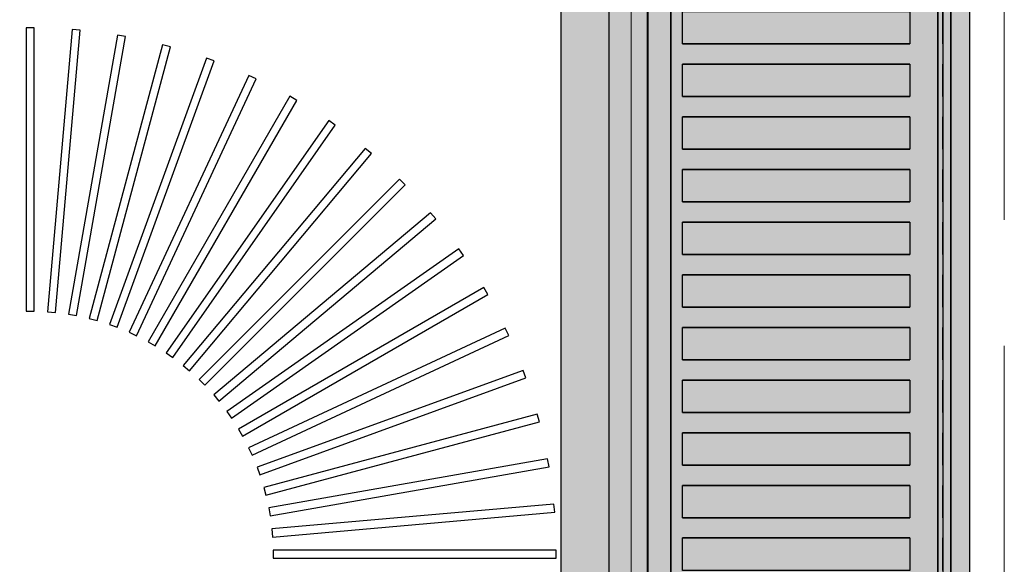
# Model space of a CAD drawing. Header units: millimetres. Extents: x 31882 to 271790, y -35693 to 24917.
# Tile 84 of 256: x 53408 to 53653, y 17364 to 17499. Entities that reach past the tile are written whole.
import ezdxf

# ---------------------------------------------------------------- set-up
doc = ezdxf.new("R2010")
doc.units = ezdxf.units.MM
doc.header["$MEASUREMENT"] = 0
doc.linetypes.add('( Dashed )', pattern=[0.75, 0.5, -0.25])
for name, color, linetype, lineweight in [('00 Structural', 2, 'Continuous', 25), ('L5', 1, 'Continuous', 13), ('L8', 1, '( Dashed )', 15)]:
    doc.layers.add(name, color=color, linetype=linetype, lineweight=lineweight)
for name, color, linetype in [('IQ_200_3D', 1, 'Continuous'), ('IQ_204_2D', 7, 'Continuous'), ('IQ_204_3D', 7, 'Continuous'), ('IQ_WHITE_3D', 7, 'Continuous')]:
    doc.layers.add(name, color=color, linetype=linetype)

msp = doc.modelspace()

# ---------------------------------------------------------------- hatches: boundary and pattern name
at = {"ltscale": 0.25}
h = msp.add_hatch(color=206, dxfattribs=at)
h.dxf.hatch_style = 1
h.paths.add_polyline_path([(53542.38, 15081.72), (53542.38, 15002.31), (53643.98, 15002.31), (53643.98, 21082.65), (53542.38, 21082.65), (53542.38, 15155.31)])

# ---------------------------------------------------------------- linework, layer by layer
at = {"layer": '00 Structural', "ltscale": 0.25}
for points in [[(53643.98, 15002.31), (53643.98, 21082.65), (53542.38, 21082.65), (53542.38, 21081.05)], [(53542.38, 20928.62), (53542.38, 15002.31)]]:
    msp.add_lwpolyline(points, dxfattribs=at)
at = {"layer": 'IQ_200_3D'}
for points, invisible_edges in [([(53564.12, 17567.36, 923.19), (53563.91, 17567.36, 922.66), (53563.91, 17165.14, 922.66), (53564.12, 17165.14, 923.19)], 2), ([(53563.91, 17567.36, 922.66), (53563.91, 17567.36, 922.09), (53563.91, 17165.14, 922.09), (53563.91, 17165.14, 922.66)], 10), ([(53563.91, 17567.36, 922.09), (53564.13, 17567.36, 921.57), (53564.13, 17165.14, 921.57), (53563.91, 17165.14, 922.09)], 10), ([(53564.12, 17567.36, 923.19), (53568.11, 17567.36, 929.18), (53568.11, 17165.14, 929.18), (53564.12, 17165.14, 923.19)], 2), ([(53564.13, 17567.36, 921.57), (53564.53, 17567.36, 921.16), (53564.53, 17165.14, 921.16), (53564.13, 17165.14, 921.57)], 10), ([(53564.53, 17567.36, 921.16), (53565.76, 17567.36, 920.68), (53565.76, 17165.14, 920.68), (53564.53, 17165.14, 921.16)], 10), ([(53565.76, 17567.36, 920.68), (53567.04, 17567.36, 920.34), (53567.04, 17165.14, 920.34), (53565.76, 17165.14, 920.68)], 10), ([(53567.04, 17567.36, 920.34), (53568.35, 17567.36, 920.14), (53568.35, 17165.14, 920.14), (53567.04, 17165.14, 920.34)], 10), ([(53568.35, 17567.36, 920.14), (53569.68, 17567.36, 920.08), (53569.68, 17165.14, 920.08), (53568.35, 17165.14, 920.14)], 8), ([(53636.1, 17567.36, 920.08), (53636.77, 17567.36, 920.06), (53636.77, 17165.14, 920.06), (53636.1, 17165.14, 920.08)], 2), ([(53636.77, 17567.36, 920.06), (53637.44, 17567.36, 920.15), (53637.44, 17165.14, 920.15), (53636.77, 17165.14, 920.06)], 10), ([(53638.07, 17567.36, 963.16), (53637.31, 17567.36, 963.32), (53637.31, 17165.14, 963.32), (53638.07, 17165.14, 963.16)], 8), ([(53637.44, 17567.36, 920.15), (53638.08, 17567.36, 920.35), (53638.08, 17165.14, 920.35), (53637.44, 17165.14, 920.15)], 10), ([(53638.72, 17567.36, 962.72), (53638.07, 17567.36, 963.16), (53638.07, 17165.14, 963.16), (53638.72, 17165.14, 962.72)], 10), ([(53638.08, 17567.36, 920.35), (53638.68, 17567.36, 920.66), (53638.68, 17165.14, 920.66), (53638.08, 17165.14, 920.35)], 10), ([(53638.68, 17567.36, 920.66), (53638.94, 17567.36, 920.97), (53638.94, 17165.14, 920.97), (53638.68, 17165.14, 920.66)], 10), ([(53639.15, 17567.36, 962.07), (53638.72, 17567.36, 962.72), (53638.72, 17165.14, 962.72), (53639.15, 17165.14, 962.07)], 10), ([(53638.94, 17567.36, 920.97), (53639.14, 17567.36, 921.32), (53639.14, 17165.14, 921.32), (53638.94, 17165.14, 920.97)], 10), ([(53639.14, 17567.36, 921.32), (53639.26, 17567.36, 921.7), (53639.26, 17165.14, 921.7), (53639.14, 17165.14, 921.32)], 10), ([(53639.3, 17567.36, 961.31), (53639.15, 17567.36, 962.07), (53639.15, 17165.14, 962.07), (53639.3, 17165.14, 961.31)], 2), ([(53639.26, 17567.36, 921.7), (53639.3, 17567.36, 922.11), (53639.3, 17165.14, 922.11), (53639.26, 17165.14, 921.7)], 8), ([(53568.11, 17500.99, 929.18), (53568.11, 17492.95, 929.18), (53572.61, 17492.95, 934.79), (53572.61, 17500.99, 934.79)], 11), ([(53629.08, 17500.99, 963.08), (53629.08, 17492.95, 963.08), (53637.31, 17492.95, 963.32), (53637.31, 17500.99, 963.32)], 10), ([(53572.61, 17492.95, 934.79), (53577.57, 17492.95, 940), (53577.57, 17487.92, 940), (53572.61, 17487.92, 934.79)], 10), ([(53577.57, 17492.95, 940), (53582.97, 17492.95, 944.76), (53582.97, 17487.92, 944.76), (53577.57, 17487.92, 940)], 10), ([(53582.97, 17492.95, 944.76), (53588.75, 17492.95, 949.04), (53588.75, 17487.92, 949.04), (53582.97, 17487.92, 944.76)], 10), ([(53588.75, 17492.95, 949.04), (53594.88, 17492.95, 952.8), (53594.88, 17487.92, 952.8), (53588.75, 17487.92, 949.04)], 10), ([(53594.88, 17492.95, 952.8), (53601.32, 17492.95, 956.03), (53601.32, 17487.92, 956.03), (53594.88, 17487.92, 952.8)], 10), ([(53601.32, 17492.95, 956.03), (53608, 17492.95, 958.68), (53608, 17487.92, 958.68), (53601.32, 17487.92, 956.03)], 10), ([(53608, 17492.95, 958.68), (53614.89, 17492.95, 960.75), (53614.89, 17487.92, 960.75), (53608, 17487.92, 958.68)], 10), ([(53614.89, 17492.95, 960.75), (53621.93, 17492.95, 962.22), (53621.93, 17487.92, 962.22), (53614.89, 17487.92, 960.75)], 10), ([(53621.93, 17492.95, 962.22), (53629.08, 17492.95, 963.08), (53629.08, 17487.92, 963.08), (53621.93, 17487.92, 962.22)], 10), ([(53637.31, 17492.95, 963.32), (53637.31, 17487.92, 963.32), (53629.08, 17487.92, 963.08), (53629.08, 17492.95, 963.08)], 14), ([(53568.11, 17487.92, 929.18), (53568.11, 17479.88, 929.18), (53572.61, 17479.88, 934.79), (53572.61, 17487.92, 934.79)], 11), ([(53629.08, 17487.92, 963.08), (53629.08, 17479.88, 963.08), (53637.31, 17479.88, 963.32), (53637.31, 17487.92, 963.32)], 10), ([(53572.61, 17479.88, 934.79), (53577.57, 17479.88, 940), (53577.57, 17474.85, 940), (53572.61, 17474.85, 934.79)], 10), ([(53577.57, 17479.88, 940), (53582.97, 17479.88, 944.76), (53582.97, 17474.85, 944.76), (53577.57, 17474.85, 940)], 10), ([(53582.97, 17479.88, 944.76), (53588.75, 17479.88, 949.04), (53588.75, 17474.85, 949.04), (53582.97, 17474.85, 944.76)], 10), ([(53588.75, 17479.88, 949.04), (53594.88, 17479.88, 952.8), (53594.88, 17474.85, 952.8), (53588.75, 17474.85, 949.04)], 10), ([(53594.88, 17479.88, 952.8), (53601.32, 17479.88, 956.03), (53601.32, 17474.85, 956.03), (53594.88, 17474.85, 952.8)], 10), ([(53601.32, 17479.88, 956.03), (53608, 17479.88, 958.68), (53608, 17474.85, 958.68), (53601.32, 17474.85, 956.03)], 10), ([(53608, 17479.88, 958.68), (53614.89, 17479.88, 960.75), (53614.89, 17474.85, 960.75), (53608, 17474.85, 958.68)], 10), ([(53614.89, 17479.88, 960.75), (53621.93, 17479.88, 962.22), (53621.93, 17474.85, 962.22), (53614.89, 17474.85, 960.75)], 10), ([(53621.93, 17479.88, 962.22), (53629.08, 17479.88, 963.08), (53629.08, 17474.85, 963.08), (53621.93, 17474.85, 962.22)], 10), ([(53637.31, 17479.88, 963.32), (53637.31, 17474.85, 963.32), (53629.08, 17474.85, 963.08), (53629.08, 17479.88, 963.08)], 14), ([(53568.11, 17474.85, 929.18), (53568.11, 17466.8, 929.18), (53572.61, 17466.8, 934.79), (53572.61, 17474.85, 934.79)], 11), ([(53629.08, 17474.85, 963.08), (53629.08, 17466.8, 963.08), (53637.31, 17466.8, 963.32), (53637.31, 17474.85, 963.32)], 10), ([(53572.61, 17466.8, 934.79), (53577.57, 17466.8, 940), (53577.57, 17461.78, 940), (53572.61, 17461.78, 934.79)], 10), ([(53577.57, 17466.8, 940), (53582.97, 17466.8, 944.76), (53582.97, 17461.78, 944.76), (53577.57, 17461.78, 940)], 10), ([(53582.97, 17466.8, 944.76), (53588.75, 17466.8, 949.04), (53588.75, 17461.78, 949.04), (53582.97, 17461.78, 944.76)], 10), ([(53588.75, 17466.8, 949.04), (53594.88, 17466.8, 952.8), (53594.88, 17461.78, 952.8), (53588.75, 17461.78, 949.04)], 10), ([(53594.88, 17466.8, 952.8), (53601.32, 17466.8, 956.03), (53601.32, 17461.78, 956.03), (53594.88, 17461.78, 952.8)], 10), ([(53601.32, 17466.8, 956.03), (53608, 17466.8, 958.68), (53608, 17461.78, 958.68), (53601.32, 17461.78, 956.03)], 10), ([(53608, 17466.8, 958.68), (53614.89, 17466.8, 960.75), (53614.89, 17461.78, 960.75), (53608, 17461.78, 958.68)], 10), ([(53614.89, 17466.8, 960.75), (53621.93, 17466.8, 962.22), (53621.93, 17461.78, 962.22), (53614.89, 17461.78, 960.75)], 10), ([(53621.93, 17466.8, 962.22), (53629.08, 17466.8, 963.08), (53629.08, 17461.78, 963.08), (53621.93, 17461.78, 962.22)], 10), ([(53637.31, 17466.8, 963.32), (53637.31, 17461.78, 963.32), (53629.08, 17461.78, 963.08), (53629.08, 17466.8, 963.08)], 14), ([(53568.11, 17461.78, 929.18), (53568.11, 17453.73, 929.18), (53572.61, 17453.73, 934.79), (53572.61, 17461.78, 934.79)], 11), ([(53629.08, 17461.78, 963.08), (53629.08, 17453.73, 963.08), (53637.31, 17453.73, 963.32), (53637.31, 17461.78, 963.32)], 10), ([(53572.61, 17453.73, 934.79), (53577.57, 17453.73, 940), (53577.57, 17448.7, 940), (53572.61, 17448.7, 934.79)], 10), ([(53577.57, 17453.73, 940), (53582.97, 17453.73, 944.76), (53582.97, 17448.7, 944.76), (53577.57, 17448.7, 940)], 10), ([(53582.97, 17453.73, 944.76), (53588.75, 17453.73, 949.04), (53588.75, 17448.7, 949.04), (53582.97, 17448.7, 944.76)], 10), ([(53588.75, 17453.73, 949.04), (53594.88, 17453.73, 952.8), (53594.88, 17448.7, 952.8), (53588.75, 17448.7, 949.04)], 10), ([(53594.88, 17453.73, 952.8), (53601.32, 17453.73, 956.03), (53601.32, 17448.7, 956.03), (53594.88, 17448.7, 952.8)], 10), ([(53601.32, 17453.73, 956.03), (53608, 17453.73, 958.68), (53608, 17448.7, 958.68), (53601.32, 17448.7, 956.03)], 10), ([(53608, 17453.73, 958.68), (53614.89, 17453.73, 960.75), (53614.89, 17448.7, 960.75), (53608, 17448.7, 958.68)], 10), ([(53614.89, 17453.73, 960.75), (53621.93, 17453.73, 962.22), (53621.93, 17448.7, 962.22), (53614.89, 17448.7, 960.75)], 10), ([(53621.93, 17453.73, 962.22), (53629.08, 17453.73, 963.08), (53629.08, 17448.7, 963.08), (53621.93, 17448.7, 962.22)], 10), ([(53637.31, 17453.73, 963.32), (53637.31, 17448.7, 963.32), (53629.08, 17448.7, 963.08), (53629.08, 17453.73, 963.08)], 14), ([(53568.11, 17448.7, 929.18), (53568.11, 17440.66, 929.18), (53572.61, 17440.66, 934.79), (53572.61, 17448.7, 934.79)], 11), ([(53629.08, 17448.7, 963.08), (53629.08, 17440.66, 963.08), (53637.31, 17440.66, 963.32), (53637.31, 17448.7, 963.32)], 10), ([(53572.61, 17440.66, 934.79), (53577.57, 17440.66, 940), (53577.57, 17435.63, 940), (53572.61, 17435.63, 934.79)], 10), ([(53577.57, 17440.66, 940), (53582.97, 17440.66, 944.76), (53582.97, 17435.63, 944.76), (53577.57, 17435.63, 940)], 10), ([(53582.97, 17440.66, 944.76), (53588.75, 17440.66, 949.04), (53588.75, 17435.63, 949.04), (53582.97, 17435.63, 944.76)], 10), ([(53588.75, 17440.66, 949.04), (53594.88, 17440.66, 952.8), (53594.88, 17435.63, 952.8), (53588.75, 17435.63, 949.04)], 10), ([(53594.88, 17440.66, 952.8), (53601.32, 17440.66, 956.03), (53601.32, 17435.63, 956.03), (53594.88, 17435.63, 952.8)], 10), ([(53601.32, 17440.66, 956.03), (53608, 17440.66, 958.68), (53608, 17435.63, 958.68), (53601.32, 17435.63, 956.03)], 10), ([(53608, 17440.66, 958.68), (53614.89, 17440.66, 960.75), (53614.89, 17435.63, 960.75), (53608, 17435.63, 958.68)], 10), ([(53614.89, 17440.66, 960.75), (53621.93, 17440.66, 962.22), (53621.93, 17435.63, 962.22), (53614.89, 17435.63, 960.75)], 10), ([(53621.93, 17440.66, 962.22), (53629.08, 17440.66, 963.08), (53629.08, 17435.63, 963.08), (53621.93, 17435.63, 962.22)], 10), ([(53637.31, 17440.66, 963.32), (53637.31, 17435.63, 963.32), (53629.08, 17435.63, 963.08), (53629.08, 17440.66, 963.08)], 14), ([(53568.11, 17435.63, 929.18), (53568.11, 17427.59, 929.18), (53572.61, 17427.59, 934.79), (53572.61, 17435.63, 934.79)], 11), ([(53629.08, 17435.63, 963.08), (53629.08, 17427.59, 963.08), (53637.31, 17427.59, 963.32), (53637.31, 17435.63, 963.32)], 10), ([(53572.61, 17427.59, 934.79), (53577.57, 17427.59, 940), (53577.57, 17422.56, 940), (53572.61, 17422.56, 934.79)], 10), ([(53577.57, 17427.59, 940), (53582.97, 17427.59, 944.76), (53582.97, 17422.56, 944.76), (53577.57, 17422.56, 940)], 10), ([(53582.97, 17427.59, 944.76), (53588.75, 17427.59, 949.04), (53588.75, 17422.56, 949.04), (53582.97, 17422.56, 944.76)], 10), ([(53588.75, 17427.59, 949.04), (53594.88, 17427.59, 952.8), (53594.88, 17422.56, 952.8), (53588.75, 17422.56, 949.04)], 10), ([(53594.88, 17427.59, 952.8), (53601.32, 17427.59, 956.03), (53601.32, 17422.56, 956.03), (53594.88, 17422.56, 952.8)], 10), ([(53601.32, 17427.59, 956.03), (53608, 17427.59, 958.68), (53608, 17422.56, 958.68), (53601.32, 17422.56, 956.03)], 10), ([(53608, 17427.59, 958.68), (53614.89, 17427.59, 960.75), (53614.89, 17422.56, 960.75), (53608, 17422.56, 958.68)], 10), ([(53614.89, 17427.59, 960.75), (53621.93, 17427.59, 962.22), (53621.93, 17422.56, 962.22), (53614.89, 17422.56, 960.75)], 10), ([(53621.93, 17427.59, 962.22), (53629.08, 17427.59, 963.08), (53629.08, 17422.56, 963.08), (53621.93, 17422.56, 962.22)], 10), ([(53637.31, 17427.59, 963.32), (53637.31, 17422.56, 963.32), (53629.08, 17422.56, 963.08), (53629.08, 17427.59, 963.08)], 14), ([(53568.11, 17422.56, 929.18), (53568.11, 17414.52, 929.18), (53572.61, 17414.52, 934.79), (53572.61, 17422.56, 934.79)], 11), ([(53629.08, 17422.56, 963.08), (53629.08, 17414.52, 963.08), (53637.31, 17414.52, 963.32), (53637.31, 17422.56, 963.32)], 10), ([(53572.61, 17414.52, 934.79), (53577.57, 17414.52, 940), (53577.57, 17409.49, 940), (53572.61, 17409.49, 934.79)], 10), ([(53577.57, 17414.52, 940), (53582.97, 17414.52, 944.76), (53582.97, 17409.49, 944.76), (53577.57, 17409.49, 940)], 10), ([(53582.97, 17414.52, 944.76), (53588.75, 17414.52, 949.04), (53588.75, 17409.49, 949.04), (53582.97, 17409.49, 944.76)], 10), ([(53588.75, 17414.52, 949.04), (53594.88, 17414.52, 952.8), (53594.88, 17409.49, 952.8), (53588.75, 17409.49, 949.04)], 10), ([(53594.88, 17414.52, 952.8), (53601.32, 17414.52, 956.03), (53601.32, 17409.49, 956.03), (53594.88, 17409.49, 952.8)], 10), ([(53601.32, 17414.52, 956.03), (53608, 17414.52, 958.68), (53608, 17409.49, 958.68), (53601.32, 17409.49, 956.03)], 10), ([(53608, 17414.52, 958.68), (53614.89, 17414.52, 960.75), (53614.89, 17409.49, 960.75), (53608, 17409.49, 958.68)], 10), ([(53614.89, 17414.52, 960.75), (53621.93, 17414.52, 962.22), (53621.93, 17409.49, 962.22), (53614.89, 17409.49, 960.75)], 10), ([(53621.93, 17414.52, 962.22), (53629.08, 17414.52, 963.08), (53629.08, 17409.49, 963.08), (53621.93, 17409.49, 962.22)], 10), ([(53637.31, 17414.52, 963.32), (53637.31, 17409.49, 963.32), (53629.08, 17409.49, 963.08), (53629.08, 17414.52, 963.08)], 14), ([(53568.11, 17409.49, 929.18), (53568.11, 17401.44, 929.18), (53572.61, 17401.44, 934.79), (53572.61, 17409.49, 934.79)], 11), ([(53629.08, 17409.49, 963.08), (53629.08, 17401.44, 963.08), (53637.31, 17401.44, 963.32), (53637.31, 17409.49, 963.32)], 10), ([(53572.61, 17401.44, 934.79), (53577.57, 17401.44, 940), (53577.57, 17396.42, 940), (53572.61, 17396.42, 934.79)], 10), ([(53577.57, 17401.44, 940), (53582.97, 17401.44, 944.76), (53582.97, 17396.42, 944.76), (53577.57, 17396.42, 940)], 10), ([(53582.97, 17401.44, 944.76), (53588.75, 17401.44, 949.04), (53588.75, 17396.42, 949.04), (53582.97, 17396.42, 944.76)], 10), ([(53588.75, 17401.44, 949.04), (53594.88, 17401.44, 952.8), (53594.88, 17396.42, 952.8), (53588.75, 17396.42, 949.04)], 10), ([(53594.88, 17401.44, 952.8), (53601.32, 17401.44, 956.03), (53601.32, 17396.42, 956.03), (53594.88, 17396.42, 952.8)], 10), ([(53601.32, 17401.44, 956.03), (53608, 17401.44, 958.68), (53608, 17396.42, 958.68), (53601.32, 17396.42, 956.03)], 10), ([(53608, 17401.44, 958.68), (53614.89, 17401.44, 960.75), (53614.89, 17396.42, 960.75), (53608, 17396.42, 958.68)], 10), ([(53614.89, 17401.44, 960.75), (53621.93, 17401.44, 962.22), (53621.93, 17396.42, 962.22), (53614.89, 17396.42, 960.75)], 10), ([(53621.93, 17401.44, 962.22), (53629.08, 17401.44, 963.08), (53629.08, 17396.42, 963.08), (53621.93, 17396.42, 962.22)], 10), ([(53637.31, 17401.44, 963.32), (53637.31, 17396.42, 963.32), (53629.08, 17396.42, 963.08), (53629.08, 17401.44, 963.08)], 14), ([(53568.11, 17396.42, 929.18), (53568.11, 17388.37, 929.18), (53572.61, 17388.37, 934.79), (53572.61, 17396.42, 934.79)], 11), ([(53629.08, 17396.42, 963.08), (53629.08, 17388.37, 963.08), (53637.31, 17388.37, 963.32), (53637.31, 17396.42, 963.32)], 10), ([(53572.61, 17388.37, 934.79), (53577.57, 17388.37, 940), (53577.57, 17383.34, 940), (53572.61, 17383.34, 934.79)], 10), ([(53577.57, 17388.37, 940), (53582.97, 17388.37, 944.76), (53582.97, 17383.34, 944.76), (53577.57, 17383.34, 940)], 10), ([(53582.97, 17388.37, 944.76), (53588.75, 17388.37, 949.04), (53588.75, 17383.34, 949.04), (53582.97, 17383.34, 944.76)], 10), ([(53588.75, 17388.37, 949.04), (53594.88, 17388.37, 952.8), (53594.88, 17383.34, 952.8), (53588.75, 17383.34, 949.04)], 10), ([(53594.88, 17388.37, 952.8), (53601.32, 17388.37, 956.03), (53601.32, 17383.34, 956.03), (53594.88, 17383.34, 952.8)], 10), ([(53601.32, 17388.37, 956.03), (53608, 17388.37, 958.68), (53608, 17383.34, 958.68), (53601.32, 17383.34, 956.03)], 10), ([(53608, 17388.37, 958.68), (53614.89, 17388.37, 960.75), (53614.89, 17383.34, 960.75), (53608, 17383.34, 958.68)], 10), ([(53614.89, 17388.37, 960.75), (53621.93, 17388.37, 962.22), (53621.93, 17383.34, 962.22), (53614.89, 17383.34, 960.75)], 10), ([(53621.93, 17388.37, 962.22), (53629.08, 17388.37, 963.08), (53629.08, 17383.34, 963.08), (53621.93, 17383.34, 962.22)], 10), ([(53637.31, 17388.37, 963.32), (53637.31, 17383.34, 963.32), (53629.08, 17383.34, 963.08), (53629.08, 17388.37, 963.08)], 14), ([(53568.11, 17383.34, 929.18), (53568.11, 17375.3, 929.18), (53572.61, 17375.3, 934.79), (53572.61, 17383.34, 934.79)], 11), ([(53629.08, 17383.34, 963.08), (53629.08, 17375.3, 963.08), (53637.31, 17375.3, 963.32), (53637.31, 17383.34, 963.32)], 10), ([(53572.61, 17375.3, 934.79), (53577.57, 17375.3, 940), (53577.57, 17370.27, 940), (53572.61, 17370.27, 934.79)], 10), ([(53577.57, 17375.3, 940), (53582.97, 17375.3, 944.76), (53582.97, 17370.27, 944.76), (53577.57, 17370.27, 940)], 10), ([(53582.97, 17375.3, 944.76), (53588.75, 17375.3, 949.04), (53588.75, 17370.27, 949.04), (53582.97, 17370.27, 944.76)], 10), ([(53588.75, 17375.3, 949.04), (53594.88, 17375.3, 952.8), (53594.88, 17370.27, 952.8), (53588.75, 17370.27, 949.04)], 10), ([(53594.88, 17375.3, 952.8), (53601.32, 17375.3, 956.03), (53601.32, 17370.27, 956.03), (53594.88, 17370.27, 952.8)], 10), ([(53601.32, 17375.3, 956.03), (53608, 17375.3, 958.68), (53608, 17370.27, 958.68), (53601.32, 17370.27, 956.03)], 10), ([(53608, 17375.3, 958.68), (53614.89, 17375.3, 960.75), (53614.89, 17370.27, 960.75), (53608, 17370.27, 958.68)], 10), ([(53614.89, 17375.3, 960.75), (53621.93, 17375.3, 962.22), (53621.93, 17370.27, 962.22), (53614.89, 17370.27, 960.75)], 10), ([(53621.93, 17375.3, 962.22), (53629.08, 17375.3, 963.08), (53629.08, 17370.27, 963.08), (53621.93, 17370.27, 962.22)], 10), ([(53637.31, 17375.3, 963.32), (53637.31, 17370.27, 963.32), (53629.08, 17370.27, 963.08), (53629.08, 17375.3, 963.08)], 14), ([(53568.11, 17370.27, 929.18), (53568.11, 17362.23, 929.18), (53572.61, 17362.23, 934.79), (53572.61, 17370.27, 934.79)], 11), ([(53629.08, 17370.27, 963.08), (53629.08, 17362.23, 963.08), (53637.31, 17362.23, 963.32), (53637.31, 17370.27, 963.32)], 10)]:
    msp.add_3dface(points, dxfattribs=dict(at, invisible_edges=invisible_edges))
for points in [[(53569.68, 17567.36, 920.08), (53636.1, 17567.36, 920.08), (53636.1, 17165.14, 920.08), (53569.68, 17165.14, 920.08)], [(53639.3, 17567.36, 922.11), (53639.3, 17567.36, 961.31), (53639.3, 17165.14, 961.31), (53639.3, 17165.14, 922.11)]]:
    msp.add_3dface(points, dxfattribs=at)
at = {"layer": 'IQ_204_2D'}
for points in [[(53554.33, 17919.3), (53554.33, 17215.42), (52982.17, 17215.42), (52982.17, 17919.3)], [(53639.3, 17567.36), (53639.3, 17165.14), (53563.88, 17165.14), (53563.88, 17567.36)], [(53629.08, 17500.99), (53629.08, 17492.95), (53572.61, 17492.95), (53572.61, 17500.99)], [(53411.54, 17496.97), (53409.53, 17496.97), (53409.53, 17426.58), (53411.54, 17426.58)], [(53422.93, 17496.39), (53420.93, 17496.56), (53414.79, 17426.44), (53416.79, 17426.26)], [(53434.22, 17494.81), (53432.24, 17495.16), (53420.02, 17425.84), (53422, 17425.49)], [(53445.34, 17492.26), (53443.4, 17492.78), (53425.18, 17424.79), (53427.12, 17424.27)], [(53456.19, 17488.74), (53454.3, 17489.43), (53430.22, 17423.29), (53432.11, 17422.6)], [(53629.08, 17487.92), (53629.08, 17479.88), (53572.61, 17479.88), (53572.61, 17487.92)], [(53466.69, 17484.3), (53464.87, 17485.15), (53435.12, 17421.35), (53436.94, 17420.5)], [(53476.77, 17478.95), (53475.02, 17479.96), (53439.83, 17419), (53441.57, 17418)], [(53486.34, 17472.75), (53484.69, 17473.91), (53444.32, 17416.25), (53445.96, 17415.09)], [(53629.08, 17474.85), (53629.08, 17466.8), (53572.61, 17466.8), (53572.61, 17474.85)], [(53495.33, 17465.74), (53493.79, 17467.03), (53448.54, 17413.11), (53450.09, 17411.82)], [(53629.08, 17461.78), (53629.08, 17453.73), (53572.61, 17453.73), (53572.61, 17461.78)], [(53503.68, 17457.97), (53502.26, 17459.39), (53452.48, 17409.62), (53453.91, 17408.2)], [(53511.32, 17449.5), (53510.03, 17451.05), (53456.11, 17405.8), (53457.4, 17404.26)], [(53629.08, 17448.7), (53629.08, 17440.66), (53572.61, 17440.66), (53572.61, 17448.7)], [(53518.19, 17440.4), (53517.04, 17442.05), (53459.38, 17401.68), (53460.53, 17400.03)], [(53629.08, 17435.63), (53629.08, 17427.59), (53572.61, 17427.59), (53572.61, 17435.63)], [(53524.24, 17430.74), (53523.24, 17432.48), (53462.28, 17397.29), (53463.29, 17395.54)], [(53529.43, 17420.58), (53528.58, 17422.41), (53464.79, 17392.66), (53465.64, 17390.84)], [(53629.08, 17422.56), (53629.08, 17414.52), (53572.61, 17414.52), (53572.61, 17422.56)], [(53533.72, 17410.01), (53533.03, 17411.9), (53466.88, 17387.83), (53467.57, 17385.94)], [(53629.08, 17409.49), (53629.08, 17401.44), (53572.61, 17401.44), (53572.61, 17409.49)], [(53537.06, 17399.11), (53536.54, 17401.05), (53468.55, 17382.84), (53469.07, 17380.89)], [(53629.08, 17396.42), (53629.08, 17388.37), (53572.61, 17388.37), (53572.61, 17396.42)], [(53539.44, 17387.96), (53539.09, 17389.94), (53469.78, 17377.72), (53470.12, 17375.74)], [(53629.08, 17383.34), (53629.08, 17375.3), (53572.61, 17375.3), (53572.61, 17383.34)], [(53540.85, 17376.64), (53540.67, 17378.64), (53470.55, 17372.51), (53470.72, 17370.51)], [(53629.08, 17370.27), (53629.08, 17362.23), (53572.61, 17362.23), (53572.61, 17370.27)], [(53541.26, 17365.24), (53541.26, 17367.25), (53470.87, 17367.25), (53470.87, 17365.24)]]:
    msp.add_lwpolyline(points, close=True, dxfattribs=at)
at = {"layer": 'IQ_204_3D'}
msp.add_3dface([(53554.33, 17919.3, 905), (53554.33, 17215.42, 905), (52982.17, 17215.42, 905), (52982.17, 17919.3, 905)], dxfattribs=at)
at = {"layer": 'IQ_WHITE_3D', "elevation": 905.3}
for points in [[(53411.54, 17496.97), (53409.53, 17496.97), (53409.53, 17426.58), (53411.54, 17426.58)], [(53422.93, 17496.39), (53420.93, 17496.56), (53414.79, 17426.44), (53416.79, 17426.26)], [(53434.22, 17494.81), (53432.24, 17495.16), (53420.02, 17425.84), (53422, 17425.49)], [(53445.34, 17492.26), (53443.4, 17492.78), (53425.18, 17424.79), (53427.12, 17424.27)], [(53456.19, 17488.74), (53454.3, 17489.43), (53430.22, 17423.29), (53432.11, 17422.6)], [(53466.69, 17484.3), (53464.87, 17485.15), (53435.12, 17421.35), (53436.94, 17420.5)], [(53476.77, 17478.95), (53475.02, 17479.96), (53439.83, 17419), (53441.57, 17418)], [(53486.34, 17472.75), (53484.69, 17473.91), (53444.32, 17416.25), (53445.96, 17415.09)], [(53495.33, 17465.74), (53493.79, 17467.03), (53448.54, 17413.11), (53450.09, 17411.82)], [(53503.68, 17457.97), (53502.26, 17459.39), (53452.48, 17409.62), (53453.91, 17408.2)], [(53511.32, 17449.5), (53510.03, 17451.05), (53456.11, 17405.8), (53457.4, 17404.26)], [(53518.19, 17440.4), (53517.04, 17442.05), (53459.38, 17401.68), (53460.53, 17400.03)], [(53524.24, 17430.74), (53523.24, 17432.48), (53462.28, 17397.29), (53463.29, 17395.54)], [(53529.43, 17420.58), (53528.58, 17422.41), (53464.79, 17392.66), (53465.64, 17390.84)], [(53533.72, 17410.01), (53533.03, 17411.9), (53466.88, 17387.83), (53467.57, 17385.94)], [(53537.06, 17399.11), (53536.54, 17401.05), (53468.55, 17382.84), (53469.07, 17380.89)], [(53539.44, 17387.96), (53539.09, 17389.94), (53469.78, 17377.72), (53470.12, 17375.74)], [(53540.85, 17376.64), (53540.67, 17378.64), (53470.55, 17372.51), (53470.72, 17370.51)], [(53541.26, 17365.24), (53541.26, 17367.25), (53470.87, 17367.25), (53470.87, 17365.24)]]:
    msp.add_lwpolyline(points, close=True, dxfattribs=at)
at = {"layer": 'L5', "ltscale": 0.25, "invisible_edges": 5}
msp.add_3dface([(53559.86, 17969.58, 905), (53554.33, 17919.3, 905), (53554.33, 17215.42, 905), (53559.86, 17165.14, 905)], dxfattribs=at)
at = {"layer": 'L8', "color": 1, "linetype": '( Dashed )', "ltscale": 125}
msp.add_lwpolyline([(52653.03, 18230.63), (52653.03, 16230.52), (53652.59, 16230.52), (53652.59, 18230.63), (52653.03, 18230.63), (53652.59, 16230.52), (52653.03, 16230.52), (53652.59, 18230.63)], dxfattribs=at)

doc.saveas('drawing.dxf')
